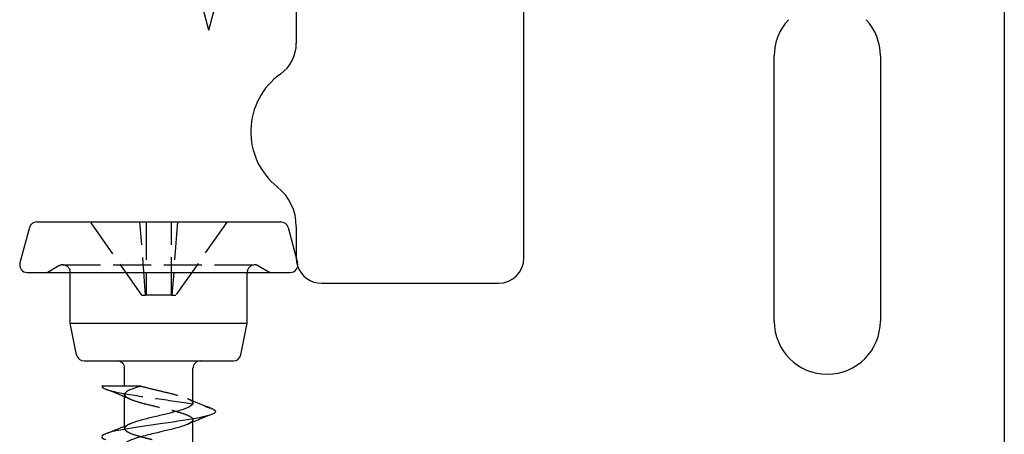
# Model space of a CAD drawing. Header units: millimetres. Extents: x -168 to 186, y -85 to 278.
# Tile 9 of 44: x -138 to -99, y -45 to -28. Entities that reach past the tile are written whole.
import ezdxf

# ---------------------------------------------------------------- set-up
doc = ezdxf.new("R2010")
doc.units = ezdxf.units.MM
doc.header["$LTSCALE"] = 10
doc.linetypes.add('ALLCAD_Strich', pattern=[0.2, 0.15, -0.05])
doc.layers.add('BESCH_KONT_sich_schn_grun_2d', color=10, linetype='Continuous')

msp = doc.modelspace()

# ---------------------------------------------------------------- linework, layer by layer
at = {"layer": 'BESCH_KONT_sich_schn_grun_2d', "linetype": 'Continuous'}
for p, q in [((-118.21, -37.558), (-118.21, -19.558)), ((-99.21, -20.558), (-99.21, -51.405)), ((-130.668, -28.545), (-129.456, -24.021)), ((-130.668, -28.545), (-131.638, -24.924)), ((-127.21, -25.557), (-127.21, -29.06)), ((-108.31, -40.058), (-108.31, -29.558)), ((-104.11, -29.558), (-104.11, -40.058)), ((-137.473, -36.131), (-127.823, -36.131)), ((-137.763, -36.354), (-138.138, -37.754)), ((-127.533, -36.354), (-127.158, -37.754)), ((-127.21, -36.305), (-127.21, -37.558)), ((-137.848, -38.131), (-127.448, -38.131)), ((-136.148, -40.131), (-136.148, -38.131)), ((-129.148, -40.131), (-129.148, -38.131)), ((-126.21, -38.558), (-119.21, -38.558)), ((-136.148, -40.131), (-129.148, -40.131)), ((-135.896, -41.39), (-136.148, -40.131)), ((-129.4, -41.39), (-129.148, -40.131)), ((-135.602, -41.631), (-129.694, -41.631)), ((-133.998, -42.632), (-133.998, -41.931)), ((-131.298, -43.304), (-131.298, -41.931)), ((-133.998, -44.213), (-133.998, -42.959)), ((-131.298, -45.304), (-131.298, -44.05))]:
    msp.add_line(p, q, dxfattribs=at)
at = {"layer": 'BESCH_KONT_sich_schn_grun_2d', "linetype": 'ALLCAD_Strich'}
for p, q in [((-133.317, -39.031), (-135.348, -36.131)), ((-133.167, -39.031), (-133.392, -36.131)), ((-133.148, -36.131), (-133.148, -39.031)), ((-132.148, -39.031), (-132.148, -36.131)), ((-131.904, -36.131), (-132.129, -39.031)), ((-129.948, -36.131), (-131.979, -39.031)), ((-136.598, -37.872), (-137.002, -38.105)), ((-136.448, -37.831), (-128.848, -37.831)), ((-128.698, -37.872), (-128.294, -38.105)), ((-133.317, -39.031), (-133.167, -39.031)), ((-133.148, -39.031), (-133.167, -39.031)), ((-132.148, -39.031), (-133.148, -39.031)), ((-132.148, -39.031), (-132.129, -39.031)), ((-132.129, -39.031), (-131.979, -39.031)), ((-131.298, -44.05), (-131.298, -43.959)), ((-133.998, -44.304), (-133.998, -44.213))]:
    msp.add_line(p, q, dxfattribs=at)
at = {"layer": 'BESCH_KONT_sich_schn_grun_2d', "linetype": 'Continuous'}
for centre, radius, start, end in [((-106.21, -29.558), 2.1, 137.0108, 180), ((-106.21, -29.558), 2.1, 0, 42.9892), ((-128.71, -29.06), 1.5, 305.5487, 0), ((-126.21, -32.558), 2.8, 125.5487, 231.3178), ((-129.21, -36.305), 2, 0, 51.3178), ((-137.473, -36.431), 0.3, 90, 165), ((-127.823, -36.431), 0.3, 15, 90), ((-137.848, -37.831), 0.3, 165, 270), ((-127.448, -37.831), 0.3, 270, 15), ((-126.21, -37.558), 1, 180, 180.1391), ((-119.21, -37.558), 1, 270, 0), ((-126.21, -37.558), 1, 199.3328, 270), ((-106.21, -40.058), 2.1, 180, 0), ((-135.602, -41.331), 0.3, 191.3099, 270), ((-134.298, -41.931), 0.3, 360, 90), ((-130.998, -41.931), 0.3, 90, 180), ((-129.694, -41.331), 0.3, 270, 348.6901)]:
    msp.add_arc(centre, radius, start, end, dxfattribs=at)
at = {"layer": 'BESCH_KONT_sich_schn_grun_2d', "linetype": 'ALLCAD_Strich'}
for centre, radius, start, end in [((-126.21, -37.558), 1, 180.1391, 199.3328), ((-137.102, -37.931), 0.2, 270, 300), ((-136.448, -38.131), 0.3, 90, 120), ((-136.448, -38.131), 0.3, 0, 90), ((-128.848, -38.131), 0.3, 90, 180), ((-128.848, -38.131), 0.3, 60, 90), ((-128.194, -37.931), 0.2, 240, 270)]:
    msp.add_arc(centre, radius, start, end, dxfattribs=at)
for points in [[(-134.897, -42.632), (-134.897, -42.632), (-134.898, -42.632), (-134.898, -42.632)], [(-133.783, -43.141), (-133.854, -43.11), (-133.926, -43.08), (-133.998, -43.05)], [(-131.513, -43.122), (-131.442, -43.153), (-131.37, -43.183), (-131.298, -43.213)], [(-130.55, -43.749), (-130.562, -43.754), (-130.574, -43.758), (-130.586, -43.763)], [(-134.747, -44.514), (-134.738, -44.511), (-134.73, -44.508), (-134.722, -44.504)]]:
    msp.add_open_spline(points, degree=3, dxfattribs=at)
at = {"layer": 'BESCH_KONT_sich_schn_grun_2d', "linetype": 'Continuous'}
for points, knots in [([(-133.344, -42.632), (-133.361, -42.632), (-133.378, -42.632), (-133.395, -42.632), (-133.798, -42.632), (-134.238, -42.632), (-134.534, -42.632), (-134.691, -42.632), (-134.812, -42.632), (-134.897, -42.632)], [-0.2111389, -0.2111389, -0.2111389, -0.2111389, -0.2054491, -0.2054491, -0.2054491, -0.0711626, -0.0711626, -0.0711626, 0, 0, 0, 0]), ([(-133.344, -42.632), (-133.435, -42.657), (-133.52, -42.682), (-133.671, -42.732), (-133.738, -42.756), (-133.865, -42.814), (-133.919, -42.846), (-133.983, -42.905), (-133.998, -42.932), (-133.998, -42.959)], [0, 0, 0, 0, 0.0328826, 0.0328826, 0.0655377, 0.0655377, 0.1072006, 0.1072006, 0.1430198, 0.1430198, 0.1430198, 0.1430198]), ([(-130.551, -43.514), (-130.412, -43.568), (-130.3, -43.7), (-131.057, -43.907), (-132.873, -44.162), (-134.46, -44.391), (-134.968, -44.595), (-134.878, -44.697), (-134.746, -44.749), (-134.744, -44.75)], [5.912568, 5.912568, 5.912568, 5.912568, 6.430235, 7.149884, 7.869534, 8.829067, 9.308834, 9.7886, 9.797074, 9.797074, 9.797074, 9.797074]), ([(-131.298, -43.304), (-131.298, -43.309), (-131.298, -43.313), (-131.303, -43.339), (-131.316, -43.36), (-131.378, -43.421), (-131.45, -43.461), (-131.602, -43.523), (-131.662, -43.544), (-131.804, -43.59), (-131.887, -43.614), (-132.114, -43.675), (-132.264, -43.713), (-132.509, -43.771), (-132.599, -43.792), (-132.858, -43.853), (-133.026, -43.893), (-133.351, -43.977), (-133.504, -44.02), (-133.686, -44.082), (-133.736, -44.101), (-133.78, -44.12)], [-4.496143, -4.496143, -4.496143, -4.496143, -4.4900402, -4.4900402, -4.4626515, -4.4626515, -4.409862, -4.409862, -4.3818045, -4.3818045, -4.350019, -4.350019, -4.3010294, -4.3010294, -4.2733858, -4.2733858, -4.2208499, -4.2208499, -4.1639112, -4.1639112, -4.1388751, -4.1388751, -4.1388751, -4.1388751]), ([(-131.516, -44.142), (-131.573, -44.167), (-131.64, -44.192), (-131.781, -44.238), (-131.851, -44.259), (-132.076, -44.321), (-132.243, -44.362), (-132.486, -44.421), (-132.555, -44.437), (-132.721, -44.477), (-132.816, -44.499), (-133.007, -44.544), (-133.101, -44.567), (-133.286, -44.614), (-133.375, -44.639), (-133.513, -44.68), (-133.567, -44.697), (-133.662, -44.729), (-133.705, -44.745), (-133.843, -44.801), (-133.916, -44.841), (-133.984, -44.907), (-133.998, -44.933), (-133.998, -44.959)], [0.6599032, 0.6599032, 0.6599032, 0.6599032, 0.6923807, 0.6923807, 0.7197421, 0.7197421, 0.7743548, 0.7743548, 0.7958425, 0.7958425, 0.825246, 0.825246, 0.855728, 0.855728, 0.887361, 0.887361, 0.9091493, 0.9091493, 0.9295711, 0.9295711, 0.9822283, 0.9822283, 1.0164506, 1.0164506, 1.0164506, 1.0164506])]:
    msp.add_open_spline(points, degree=3, knots=knots, dxfattribs=at)
for points in [[(-134.897, -42.632), (-134.897, -42.671), (-134.846, -42.711), (-134.744, -42.75)], [(-133.998, -43.05), (-134.245, -42.947), (-134.494, -42.848), (-134.744, -42.75)], [(-131.298, -43.213), (-131.051, -43.317), (-130.8, -43.416), (-130.549, -43.514)], [(-130.586, -43.763), (-130.898, -43.885), (-131.211, -44.01), (-131.516, -44.142)], [(-134.722, -44.504), (-134.405, -44.381), (-134.089, -44.255), (-133.78, -44.121)]]:
    msp.add_open_spline(points, degree=3, dxfattribs=at)
at = {"layer": 'BESCH_KONT_sich_schn_grun_2d', "linetype": 'ALLCAD_Strich'}
for points, knots in [([(-134.744, -42.75), (-134.734, -42.754), (-134.518, -42.834), (-133.695, -42.991), (-131.974, -43.22), (-130.918, -43.394), (-130.606, -43.492), (-130.551, -43.514)], [3.514072, 3.514072, 3.514072, 3.514072, 3.551636, 4.271285, 4.990935, 5.710585, 5.912568, 5.912568, 5.912568, 5.912568]), ([(-133.344, -42.632), (-133.223, -42.665), (-133.09, -42.698), (-132.823, -42.763), (-132.69, -42.794), (-132.388, -42.866), (-132.222, -42.905), (-131.919, -42.984), (-131.784, -43.023), (-131.608, -43.083), (-131.552, -43.105), (-131.453, -43.148), (-131.412, -43.17), (-131.325, -43.23), (-131.298, -43.267), (-131.298, -43.304)], [-4.7903816, -4.7903816, -4.7903816, -4.7903816, -4.7465454, -4.7465454, -4.7056152, -4.7056152, -4.6530903, -4.6530903, -4.6021016, -4.6021016, -4.5740445, -4.5740445, -4.544748, -4.544748, -4.496143, -4.496143, -4.496143, -4.496143]), ([(-133.998, -42.959), (-133.998, -42.974), (-133.993, -42.989), (-133.963, -43.039), (-133.919, -43.074), (-133.771, -43.151), (-133.658, -43.193), (-133.412, -43.269), (-133.289, -43.303), (-132.991, -43.378), (-132.811, -43.42), (-132.489, -43.497), (-132.348, -43.53), (-132.13, -43.584), (-132.049, -43.605), (-131.824, -43.666), (-131.693, -43.706), (-131.484, -43.787), (-131.405, -43.826), (-131.307, -43.905), (-131.289, -43.944), (-131.316, -44.026), (-131.363, -44.066), (-131.463, -44.119), (-131.488, -44.13), (-131.516, -44.142)], [0.1430198, 0.1430198, 0.1430198, 0.1430198, 0.1629745, 0.1629745, 0.2080581, 0.2080581, 0.2638352, 0.2638352, 0.3075597, 0.3075597, 0.3632842, 0.3632842, 0.406937, 0.406937, 0.4342329, 0.4342329, 0.4870281, 0.4870281, 0.5387827, 0.5387827, 0.590935, 0.590935, 0.6443172, 0.6443172, 0.6599032, 0.6599032, 0.6599032, 0.6599032]), ([(-133.78, -44.12), (-133.833, -44.143), (-133.877, -44.166), (-133.95, -44.215), (-133.977, -44.241), (-134.01, -44.31), (-133.994, -44.352), (-133.92, -44.415), (-133.887, -44.436), (-133.761, -44.5), (-133.645, -44.542), (-133.44, -44.604), (-133.37, -44.624), (-133.201, -44.67), (-133.098, -44.696), (-132.878, -44.75), (-132.76, -44.778), (-132.53, -44.832), (-132.417, -44.859), (-132.214, -44.907), (-132.123, -44.93), (-131.921, -44.984), (-131.814, -45.015), (-131.661, -45.065), (-131.608, -45.084), (-131.487, -45.132), (-131.427, -45.161), (-131.353, -45.21), (-131.331, -45.23), (-131.304, -45.268), (-131.298, -45.286), (-131.298, -45.304)], [-4.1388751, -4.1388751, -4.1388751, -4.1388751, -4.108829, -4.108829, -4.0745743, -4.0745743, -4.0193149, -4.0193149, -3.9918386, -3.9918386, -3.9355009, -3.9355009, -3.9097596, -3.9097596, -3.8757543, -3.8757543, -3.839351, -3.839351, -3.8044906, -3.8044906, -3.774623, -3.774623, -3.7343915, -3.7343915, -3.7096149, -3.7096149, -3.6712371, -3.6712371, -3.644428, -3.644428, -3.6213877, -3.6213877, -3.6213877, -3.6213877])]:
    msp.add_open_spline(points, degree=3, knots=knots, dxfattribs=at)

doc.saveas('drawing.dxf')
